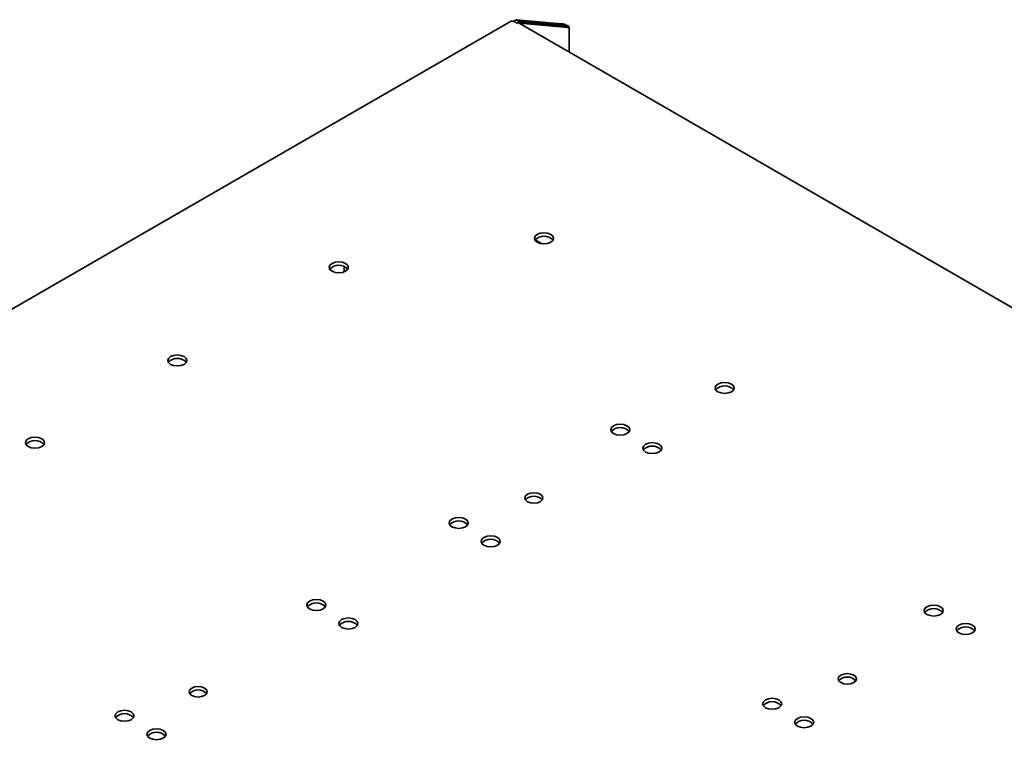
# Model space of a CAD drawing. Header units: millimetres. Extents: x -84 to 806, y -145 to 511.
# Tile 42 of 43: x 608 to 681, y 457 to 511. Entities that reach past the tile are written whole.
import ezdxf

# ---------------------------------------------------------------- set-up
doc = ezdxf.new("R2010")
doc.units = ezdxf.units.MM

msp = doc.modelspace()

# ---------------------------------------------------------------- linework, layer by layer
at = {"color": 7, "linetype": 'Continuous', "lineweight": 35}
for p, q in [((644.347, 510.913), (551.5275, 457.3294)), ((644.5521, 510.8961), (644.7945, 511.036)), ((644.8299, 510.7798), (644.5942, 510.9158)), ((645.0302, 510.8999), (644.7945, 511.036)), ((644.7945, 511.036), (648.0826, 510.742)), ((644.826, 510.782), (645.0302, 510.8999)), ((644.8959, 510.7952), (645.0538, 510.8863)), ((645.0302, 510.8999), (648.3183, 510.6059)), ((645.2895, 510.7502), (645.0538, 510.8863)), ((645.0538, 510.8863), (648.3418, 510.5923)), ((747.6546, 451.5057), (644.9827, 510.7769)), ((645.1592, 510.675), (645.2895, 510.7502)), ((645.2895, 510.7502), (648.5775, 510.4562)), ((648.0936, 510.7356), (648.0826, 510.742)), ((648.3183, 510.6059), (648.0936, 510.7356)), ((648.3183, 510.6059), (648.3193, 510.5943)), ((648.3418, 510.5923), (648.5578, 510.4676)), ((648.5359, 510.4889), (648.461, 510.5235)), ((648.4735, 510.5178), (648.577, 510.5778)), ((648.5136, 510.4992), (648.6424, 510.5368)), ((648.5354, 510.4891), (648.6628, 510.4651)), ((648.5365, 510.4888), (648.6783, 510.4971)), ((648.5775, 510.4562), (648.5578, 510.4676)), ((648.6801, 508.6425), (648.6801, 510.4891)), ((646.1592, 494.7764), (646.1592, 494.7754)), ((646.6145, 494.5239), (646.1641, 494.784)), ((646.1704, 494.7932), (646.1734, 494.795)), ((646.1734, 494.795), (646.6536, 494.5177)), ((646.2424, 494.6816), (646.4226, 494.5776)), ((632.0902, 492.4442), (632.0902, 492.8486)), ((632.3259, 492.5959), (632.3259, 492.697))]:
    msp.add_line(p, q, dxfattribs=at)
at = {"color": 7, "linetype": 'Continuous', "lineweight": 35, "flags": 128}
for points in [[(646.3242, 494.6249), (646.1718, 494.7566), (646.1182, 494.912), (646.1718, 495.0674), (646.3242, 495.1991), (646.5524, 495.2871), (646.8216, 495.318), (647.0907, 495.2871), (647.3189, 495.1991), (647.4714, 495.0674), (647.5249, 494.912), (647.4714, 494.7566), (647.3189, 494.6249), (647.0907, 494.5369), (646.8216, 494.506), (646.5524, 494.5369), (646.3242, 494.6249)], [(631.2039, 492.4954), (631.0515, 492.6271), (630.9979, 492.7825), (631.0515, 492.9379), (631.2039, 493.0696), (631.4321, 493.1576), (631.7013, 493.1885), (631.9704, 493.1576), (632.1986, 493.0696), (632.3511, 492.9379), (632.4046, 492.7825), (632.3511, 492.6271), (632.1986, 492.4954), (631.9704, 492.4074), (631.7013, 492.3765), (631.4321, 492.4074), (631.2039, 492.4954)], [(619.301, 485.624), (619.1485, 485.7557), (619.095, 485.9111), (619.1485, 486.0665), (619.301, 486.1982), (619.5291, 486.2862), (619.7983, 486.3171), (620.0674, 486.2862), (620.2956, 486.1982), (620.4481, 486.0665), (620.5016, 485.9111), (620.4481, 485.7557), (620.2956, 485.624), (620.0674, 485.536), (619.7983, 485.5051), (619.5291, 485.536), (619.301, 485.624)], [(659.6414, 483.6034), (659.4889, 483.7351), (659.4354, 483.8905), (659.4889, 484.0459), (659.6414, 484.1776), (659.8696, 484.2656), (660.1387, 484.2965), (660.4079, 484.2656), (660.6361, 484.1776), (660.7885, 484.0459), (660.8421, 483.8905), (660.7885, 483.7351), (660.6361, 483.6034), (660.4079, 483.5154), (660.1387, 483.4845), (659.8696, 483.5154), (659.6414, 483.6034)], [(651.9457, 480.5214), (651.7933, 480.6532), (651.7397, 480.8085), (651.7933, 480.9639), (651.9457, 481.0956), (652.1739, 481.1837), (652.4431, 481.2146), (652.7122, 481.1837), (652.9404, 481.0956), (653.0929, 480.9639), (653.1464, 480.8085), (653.0929, 480.6532), (652.9404, 480.5214), (652.7122, 480.4334), (652.4431, 480.4025), (652.1739, 480.4334), (651.9457, 480.5214)], [(608.8122, 479.569), (608.6597, 479.7007), (608.6062, 479.8561), (608.6597, 480.0114), (608.8122, 480.1432), (609.0404, 480.2312), (609.3095, 480.2621), (609.5787, 480.2312), (609.8069, 480.1432), (609.9593, 480.0114), (610.0129, 479.8561), (609.9593, 479.7007), (609.8069, 479.569), (609.5787, 479.4809), (609.3095, 479.45), (609.0404, 479.4809), (608.8122, 479.569)], [(654.3027, 479.1608), (654.1503, 479.2925), (654.0967, 479.4479), (654.1503, 479.6032), (654.3027, 479.735), (654.5309, 479.823), (654.8001, 479.8539), (655.0692, 479.823), (655.2974, 479.735), (655.4499, 479.6032), (655.5034, 479.4479), (655.4499, 479.2925), (655.2974, 479.1608), (655.0692, 479.0727), (654.8001, 479.0418), (654.5309, 479.0727), (654.3027, 479.1608)], [(645.6077, 475.5019), (645.4632, 475.6267), (645.4124, 475.774), (645.4632, 475.9213), (645.6077, 476.0462), (645.824, 476.1296), (646.0791, 476.1589), (646.3342, 476.1296), (646.5505, 476.0462), (646.695, 475.9213), (646.7458, 475.774), (646.695, 475.6267), (646.5505, 475.5019), (646.3342, 475.4185), (646.0791, 475.3892), (645.824, 475.4185), (645.6077, 475.5019)], [(640.0428, 473.65), (639.8903, 473.7817), (639.8368, 473.9371), (639.8903, 474.0925), (640.0428, 474.2242), (640.2709, 474.3122), (640.5401, 474.3431), (640.8092, 474.3122), (641.0374, 474.2242), (641.1899, 474.0925), (641.2434, 473.9371), (641.1899, 473.7817), (641.0374, 473.65), (640.8092, 473.562), (640.5401, 473.5311), (640.2709, 473.562), (640.0428, 473.65)], [(642.3998, 472.2893), (642.2473, 472.421), (642.1938, 472.5764), (642.2473, 472.7318), (642.3998, 472.8635), (642.628, 472.9515), (642.8971, 472.9824), (643.1663, 472.9515), (643.3944, 472.8635), (643.5469, 472.7318), (643.6004, 472.5764), (643.5469, 472.421), (643.3944, 472.2893), (643.1663, 472.2013), (642.8971, 472.1704), (642.628, 472.2013), (642.3998, 472.2893)], [(629.554, 467.595), (629.4015, 467.7267), (629.348, 467.8821), (629.4015, 468.0375), (629.554, 468.1692), (629.7822, 468.2572), (630.0513, 468.2881), (630.3205, 468.2572), (630.5487, 468.1692), (630.7011, 468.0375), (630.7547, 467.8821), (630.7011, 467.7267), (630.5487, 467.595), (630.3205, 467.507), (630.0513, 467.476), (629.7822, 467.507), (629.554, 467.595)], [(675.0445, 467.1868), (674.8921, 467.3185), (674.8385, 467.4739), (674.8921, 467.6292), (675.0445, 467.761), (675.2727, 467.849), (675.5419, 467.8799), (675.811, 467.849), (676.0392, 467.761), (676.1917, 467.6292), (676.2452, 467.4739), (676.1917, 467.3185), (676.0392, 467.1868), (675.811, 467.0988), (675.5419, 467.0678), (675.2727, 467.0988), (675.0445, 467.1868)], [(631.911, 466.2343), (631.7586, 466.366), (631.705, 466.5214), (631.7586, 466.6768), (631.911, 466.8085), (632.1392, 466.8965), (632.4084, 466.9274), (632.6775, 466.8965), (632.9057, 466.8085), (633.0582, 466.6768), (633.1117, 466.5214), (633.0582, 466.366), (632.9057, 466.2343), (632.6775, 466.1463), (632.4084, 466.1154), (632.1392, 466.1463), (631.911, 466.2343)], [(677.4016, 465.8261), (677.2491, 465.9578), (677.1956, 466.1132), (677.2491, 466.2686), (677.4016, 466.4003), (677.6297, 466.4883), (677.8989, 466.5192), (678.1681, 466.4883), (678.3962, 466.4003), (678.5487, 466.2686), (678.6022, 466.1132), (678.5487, 465.9578), (678.3962, 465.8261), (678.1681, 465.7381), (677.8989, 465.7072), (677.6297, 465.7381), (677.4016, 465.8261)], [(668.7065, 462.1672), (668.562, 462.2921), (668.5113, 462.4394), (668.562, 462.5866), (668.7065, 462.7115), (668.9228, 462.7949), (669.1779, 462.8242), (669.433, 462.7949), (669.6493, 462.7115), (669.7938, 462.5866), (669.8446, 462.4394), (669.7938, 462.2921), (669.6493, 462.1672), (669.433, 462.0838), (669.1779, 462.0545), (668.9228, 462.0838), (668.7065, 462.1672)], [(620.859, 461.2147), (620.7144, 461.3396), (620.6637, 461.4869), (620.7144, 461.6342), (620.859, 461.759), (621.0752, 461.8424), (621.3304, 461.8717), (621.5855, 461.8424), (621.8018, 461.759), (621.9463, 461.6342), (621.997, 461.4869), (621.9463, 461.3396), (621.8018, 461.2147), (621.5855, 461.1313), (621.3304, 461.102), (621.0752, 461.1313), (620.859, 461.2147)], [(663.1416, 460.3153), (662.9891, 460.4471), (662.9356, 460.6024), (662.9891, 460.7578), (663.1416, 460.8895), (663.3698, 460.9776), (663.6389, 461.0085), (663.9081, 460.9776), (664.1362, 460.8895), (664.2887, 460.7578), (664.3422, 460.6024), (664.2887, 460.4471), (664.1362, 460.3153), (663.9081, 460.2273), (663.6389, 460.1964), (663.3698, 460.2273), (663.1416, 460.3153)], [(615.4119, 459.4309), (615.2594, 459.5626), (615.2059, 459.718), (615.2594, 459.8734), (615.4119, 460.0051), (615.6401, 460.0931), (615.9092, 460.124), (616.1784, 460.0931), (616.4065, 460.0051), (616.559, 459.8734), (616.6125, 459.718), (616.559, 459.5626), (616.4065, 459.4309), (616.1784, 459.3429), (615.9092, 459.312), (615.6401, 459.3429), (615.4119, 459.4309)], [(665.4986, 458.9547), (665.3461, 459.0864), (665.2926, 459.2418), (665.3461, 459.3971), (665.4986, 459.5289), (665.7268, 459.6169), (665.9959, 459.6478), (666.2651, 459.6169), (666.4933, 459.5289), (666.6457, 459.3971), (666.6993, 459.2418), (666.6457, 459.0864), (666.4933, 458.9547), (666.2651, 458.8666), (665.9959, 458.8357), (665.7268, 458.8666), (665.4986, 458.9547)], [(617.7689, 458.0702), (617.6164, 458.2019), (617.5629, 458.3573), (617.6164, 458.5127), (617.7689, 458.6444), (617.9971, 458.7324), (618.2662, 458.7633), (618.5354, 458.7324), (618.7636, 458.6444), (618.916, 458.5127), (618.9696, 458.3573), (618.916, 458.2019), (618.7636, 458.0702), (618.5354, 457.9822), (618.2662, 457.9513), (617.9971, 457.9822), (617.7689, 458.0702)]]:
    msp.add_lwpolyline(points, dxfattribs=at)
at = {"color": 7, "linetype": 'Continuous', "lineweight": 35}
for centre, radius, start, end in [((644.4299, 510.7296), 0.2012, 54.382423, 114.307119), ((644.7134, 510.6073), 0.3307, 111.123841, 120.193532), ((644.9034, 510.6223), 0.1738, 62.84114, 115.028293), ((646.8216, 494.1768), 0.8933, 42.115483, 137.884517), ((631.7013, 492.0474), 0.8933, 42.115483, 137.884517), ((619.7983, 485.1759), 0.8933, 42.115483, 137.884517), ((660.1387, 483.1553), 0.8933, 42.115483, 137.884517), ((652.4431, 480.0734), 0.8933, 42.115483, 137.884517), ((609.3095, 479.1209), 0.8933, 42.115483, 137.884517), ((654.8001, 478.7127), 0.8933, 42.115483, 137.884517), ((646.0791, 475.0559), 0.853, 43.02572, 136.97428), ((640.5401, 473.2019), 0.8933, 42.115483, 137.884517), ((642.8971, 471.8413), 0.8933, 42.115483, 137.884517), ((630.0513, 467.1469), 0.8933, 42.115483, 137.884517), ((675.5419, 466.7387), 0.8933, 42.115483, 137.884517), ((632.4084, 465.7862), 0.8933, 42.115483, 137.884517), ((677.8989, 465.378), 0.8933, 42.115483, 137.884517), ((669.1779, 461.7212), 0.853, 43.02572, 136.97428), ((621.3304, 460.7688), 0.853, 43.02572, 136.97428), ((663.6389, 459.8673), 0.8933, 42.115483, 137.884517), ((615.9092, 458.9828), 0.8933, 42.115483, 137.884517), ((665.9959, 458.5066), 0.8933, 42.115483, 137.884517), ((618.2662, 457.6221), 0.8933, 42.115483, 137.884517)]:
    msp.add_arc(centre, radius, start, end, dxfattribs=at)
for points, knots in [([(648.0826, 510.742), (648.1132, 510.7402), (648.1497, 510.7358), (648.2304, 510.7208), (648.2748, 510.7098), (648.3427, 510.6882), (648.3654, 510.6802), (648.411, 510.6625), (648.434, 510.6526), (648.4999, 510.622), (648.5418, 510.5986), (648.577, 510.5778)], [0, 0, 0, 0, 0.25, 0.25, 0.5, 0.5, 0.625, 0.625, 0.75, 0.75, 1, 1, 1, 1]), ([(648.68, 510.4891), (648.68, 510.489), (648.6806, 510.486), (648.6777, 510.4776), (648.6687, 510.47), (648.6628, 510.4651)], [0, 0, 0, 0, 0.0169855, 0.3530608, 1, 1, 1, 1])]:
    msp.add_open_spline(points, degree=3, knots=knots, dxfattribs=at)
for points in [[(648.577, 510.5778), (648.6034, 510.5663), (648.6256, 510.5523), (648.6424, 510.5368)], [(648.6628, 510.4651), (648.6457, 510.4587), (648.6164, 510.4548), (648.5775, 510.4562)], [(648.6424, 510.5368), (648.6618, 510.5251), (648.674, 510.5113), (648.6783, 510.4971)]]:
    msp.add_open_spline(points, degree=3, dxfattribs=at)

doc.saveas('drawing.dxf')
